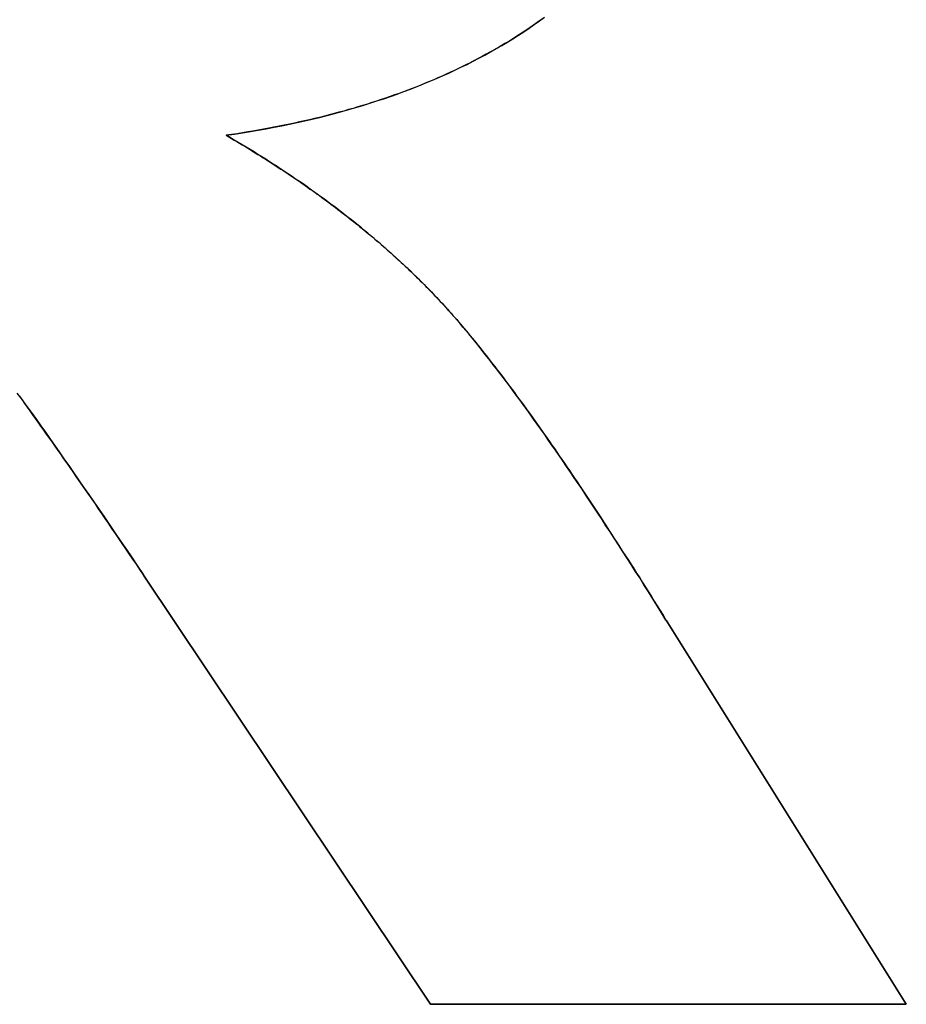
# Model space of a CAD drawing. Extents: x -4.2 to 4.1, y -6.8 to 5.8.
# Tile 108 of 214: x -1.2106 to -1.1544, y -4.1246 to -4.0621. Entities that reach past the tile are written whole.
import ezdxf

# ---------------------------------------------------------------- set-up
doc = ezdxf.new("R2010")
doc.units = 0
doc.layers.get('0').update_dxf_attribs({"linetype": 'CONTINUOUS'})

# ---------------------------------------------------------------- blocks, each defined once
blk = doc.blocks.new('*U1')
for p, q in [((-1.197511, -4.069459, 4.435), (-1.197511, -4.069459, 4.4349)), ((-1.197511, -4.069459, 4.435), (-1.197511, -4.069459, 4.4349)), ((-1.184554, -4.124623, 4.435), (-1.202751, -4.097375, 4.435)), ((-1.202751, -4.097375, 4.435), (-1.202751, -4.097375, 4.4349)), ((-1.202751, -4.097375, 4.4349), (-1.184554, -4.124623, 4.4349)), ((-1.169595, -4.100233, 4.435), (-1.154352, -4.124623, 4.435)), ((-1.169595, -4.100233, 4.435), (-1.169595, -4.100233, 4.4349)), ((-1.154352, -4.124623, 4.4349), (-1.169595, -4.100233, 4.4349)), ((-1.154352, -4.124623, 4.435), (-1.184554, -4.124623, 4.435)), ((-1.184554, -4.124623, 4.4349), (-1.154352, -4.124623, 4.4349))]:
    blk.add_line(p, q)
at = {"extrusion": (0.831603, 0.555371, 0)}
for p, q in [((-1.184554, -4.124623, 4.435), (-1.202751, -4.097375, 4.435)), ((-1.202751, -4.097375, 4.435), (-1.202751, -4.097375, 4.4349)), ((-1.202751, -4.097375, 4.4349), (-1.184554, -4.124623, 4.4349)), ((-1.184554, -4.124623, 4.435), (-1.184554, -4.124623, 4.4349))]:
    blk.add_line(p, q, dxfattribs=at)
at = {"extrusion": (-0.847998, -0.529999, 0)}
for p, q in [((-1.169595, -4.100233, 4.435), (-1.154352, -4.124623, 4.435)), ((-1.169595, -4.100233, 4.435), (-1.169595, -4.100233, 4.4349)), ((-1.154352, -4.124623, 4.4349), (-1.169595, -4.100233, 4.4349)), ((-1.154352, -4.124623, 4.435), (-1.154352, -4.124623, 4.4349))]:
    blk.add_line(p, q, dxfattribs=at)
at = {"extrusion": (0, 1, 0)}
for p, q in [((-1.154352, -4.124623, 4.435), (-1.184554, -4.124623, 4.435)), ((-1.184554, -4.124623, 4.435), (-1.184554, -4.124623, 4.4349)), ((-1.184554, -4.124623, 4.4349), (-1.154352, -4.124623, 4.4349)), ((-1.154352, -4.124623, 4.435), (-1.154352, -4.124623, 4.4349))]:
    blk.add_line(p, q, dxfattribs=at)
for points in [[(-1.17734, -4.062, 4.435), (-1.17756, -4.06215, 4.435), (-1.17778, -4.06231, 4.435), (-1.178, -4.06246, 4.435), (-1.17822, -4.06261, 4.435), (-1.17844, -4.06276, 4.435), (-1.17866, -4.06291, 4.435), (-1.17889, -4.06306, 4.435), (-1.17912, -4.06321, 4.435), (-1.17935, -4.06335, 4.435), (-1.17958, -4.0635, 4.435), (-1.17982, -4.06364, 4.435), (-1.18005, -4.06378, 4.435), (-1.18029, -4.06392, 4.435), (-1.18053, -4.06405, 4.435), (-1.18077, -4.06419, 4.435), (-1.18101, -4.06432, 4.435), (-1.18126, -4.06446, 4.435), (-1.18151, -4.06459, 4.435), (-1.18175, -4.06472, 4.435), (-1.182, -4.06485, 4.435), (-1.18226, -4.06497, 4.435), (-1.18251, -4.0651, 4.435), (-1.18277, -4.06522, 4.435), (-1.18302, -4.06534, 4.435), (-1.18328, -4.06546, 4.435), (-1.18354, -4.06558, 4.435), (-1.18381, -4.0657, 4.435), (-1.18407, -4.06582, 4.435), (-1.18434, -4.06593, 4.435), (-1.18461, -4.06605, 4.435), (-1.18488, -4.06616, 4.435), (-1.18515, -4.06627, 4.435), (-1.18542, -4.06638, 4.435), (-1.1857, -4.06649, 4.435), (-1.18598, -4.06659, 4.435), (-1.18626, -4.0667, 4.435), (-1.18654, -4.0668, 4.435), (-1.18682, -4.0669, 4.435), (-1.1871, -4.067, 4.435), (-1.18739, -4.0671, 4.435), (-1.18768, -4.06719, 4.435), (-1.18797, -4.06729, 4.435), (-1.18826, -4.06738, 4.435), (-1.18855, -4.06748, 4.435), (-1.18885, -4.06757, 4.435), (-1.18915, -4.06766, 4.435), (-1.18945, -4.06775, 4.435), (-1.18975, -4.06783, 4.435), (-1.19005, -4.06792, 4.435), (-1.19035, -4.068, 4.435), (-1.19066, -4.06808, 4.435), (-1.19097, -4.06816, 4.435), (-1.19128, -4.06824, 4.435), (-1.19159, -4.06832, 4.435), (-1.1919, -4.0684, 4.435), (-1.19222, -4.06847, 4.435), (-1.19254, -4.06854, 4.435), (-1.19286, -4.06861, 4.435), (-1.19318, -4.06868, 4.435), (-1.1935, -4.06875, 4.435), (-1.19382, -4.06882, 4.435), (-1.19415, -4.06889, 4.435), (-1.19448, -4.06895, 4.435), (-1.19481, -4.06901, 4.435), (-1.19514, -4.06907, 4.435), (-1.19547, -4.06913, 4.435), (-1.19581, -4.06919, 4.435), (-1.19614, -4.06925, 4.435), (-1.19648, -4.0693, 4.435), (-1.19682, -4.06936, 4.435), (-1.19717, -4.06941, 4.435), (-1.19751, -4.06946, 4.435)], [(-1.17734, -4.062, 4.435), (-1.17756, -4.06215, 4.435), (-1.17778, -4.06231, 4.435), (-1.178, -4.06246, 4.435), (-1.17822, -4.06261, 4.435), (-1.17844, -4.06276, 4.435), (-1.17866, -4.06291, 4.435), (-1.17889, -4.06306, 4.435), (-1.17912, -4.06321, 4.435), (-1.17935, -4.06335, 4.435), (-1.17958, -4.0635, 4.435), (-1.17982, -4.06364, 4.435), (-1.18005, -4.06378, 4.435), (-1.18029, -4.06392, 4.435), (-1.18053, -4.06405, 4.435), (-1.18077, -4.06419, 4.435), (-1.18101, -4.06432, 4.435), (-1.18126, -4.06446, 4.435), (-1.18151, -4.06459, 4.435), (-1.18175, -4.06472, 4.435), (-1.182, -4.06485, 4.435), (-1.18226, -4.06497, 4.435), (-1.18251, -4.0651, 4.435), (-1.18277, -4.06522, 4.435), (-1.18302, -4.06534, 4.435), (-1.18328, -4.06546, 4.435), (-1.18354, -4.06558, 4.435), (-1.18381, -4.0657, 4.435), (-1.18407, -4.06582, 4.435), (-1.18434, -4.06593, 4.435), (-1.18461, -4.06605, 4.435), (-1.18488, -4.06616, 4.435), (-1.18515, -4.06627, 4.435), (-1.18542, -4.06638, 4.435), (-1.1857, -4.06649, 4.435), (-1.18598, -4.06659, 4.435), (-1.18626, -4.0667, 4.435), (-1.18654, -4.0668, 4.435), (-1.18682, -4.0669, 4.435), (-1.1871, -4.067, 4.435), (-1.18739, -4.0671, 4.435), (-1.18768, -4.06719, 4.435), (-1.18797, -4.06729, 4.435), (-1.18826, -4.06738, 4.435), (-1.18855, -4.06748, 4.435), (-1.18885, -4.06757, 4.435), (-1.18915, -4.06766, 4.435), (-1.18945, -4.06775, 4.435), (-1.18975, -4.06783, 4.435), (-1.19005, -4.06792, 4.435), (-1.19035, -4.068, 4.435), (-1.19066, -4.06808, 4.435), (-1.19097, -4.06816, 4.435), (-1.19128, -4.06824, 4.435), (-1.19159, -4.06832, 4.435), (-1.1919, -4.0684, 4.435), (-1.19222, -4.06847, 4.435), (-1.19254, -4.06854, 4.435), (-1.19286, -4.06861, 4.435), (-1.19318, -4.06868, 4.435), (-1.1935, -4.06875, 4.435), (-1.19382, -4.06882, 4.435), (-1.19415, -4.06889, 4.435), (-1.19448, -4.06895, 4.435), (-1.19481, -4.06901, 4.435), (-1.19514, -4.06907, 4.435), (-1.19547, -4.06913, 4.435), (-1.19581, -4.06919, 4.435), (-1.19614, -4.06925, 4.435), (-1.19648, -4.0693, 4.435), (-1.19682, -4.06936, 4.435), (-1.19717, -4.06941, 4.435), (-1.19751, -4.06946, 4.435)], [(-1.19751, -4.06946, 4.4349), (-1.19699, -4.06938, 4.4349), (-1.19648, -4.0693, 4.4349), (-1.19597, -4.06922, 4.4349), (-1.19547, -4.06913, 4.4349), (-1.19497, -4.06904, 4.4349), (-1.19447, -4.06895, 4.4349), (-1.19398, -4.06885, 4.4349), (-1.19349, -4.06875, 4.4349), (-1.193, -4.06865, 4.4349), (-1.19252, -4.06854, 4.4349), (-1.19205, -4.06843, 4.4349), (-1.19158, -4.06832, 4.4349), (-1.19111, -4.0682, 4.4349), (-1.19064, -4.06808, 4.4349), (-1.19018, -4.06795, 4.4349), (-1.18973, -4.06783, 4.4349), (-1.18928, -4.0677, 4.4349), (-1.18883, -4.06756, 4.4349), (-1.18839, -4.06742, 4.4349), (-1.18795, -4.06728, 4.4349), (-1.18751, -4.06714, 4.4349), (-1.18708, -4.06699, 4.4349), (-1.18665, -4.06684, 4.4349), (-1.18623, -4.06669, 4.4349), (-1.18581, -4.06653, 4.4349), (-1.1854, -4.06637, 4.4349), (-1.18498, -4.0662, 4.4349), (-1.18458, -4.06603, 4.4349), (-1.18417, -4.06586, 4.4349), (-1.18378, -4.06569, 4.4349), (-1.18338, -4.06551, 4.4349), (-1.18299, -4.06533, 4.4349), (-1.18261, -4.06514, 4.4349), (-1.18222, -4.06496, 4.4349), (-1.18184, -4.06476, 4.4349), (-1.18147, -4.06457, 4.4349), (-1.1811, -4.06437, 4.4349), (-1.18074, -4.06417, 4.4349), (-1.18037, -4.06396, 4.4349), (-1.18002, -4.06376, 4.4349), (-1.17966, -4.06354, 4.4349), (-1.17931, -4.06333, 4.4349), (-1.17897, -4.06311, 4.4349), (-1.17863, -4.06289, 4.4349), (-1.17829, -4.06266, 4.4349), (-1.17796, -4.06243, 4.4349), (-1.17763, -4.0622, 4.4349), (-1.1773, -4.06197, 4.4349)], [(-1.19751, -4.06946, 4.4349), (-1.19699, -4.06938, 4.4349), (-1.19648, -4.0693, 4.4349), (-1.19597, -4.06922, 4.4349), (-1.19547, -4.06913, 4.4349), (-1.19497, -4.06904, 4.4349), (-1.19447, -4.06895, 4.4349), (-1.19398, -4.06885, 4.4349), (-1.19349, -4.06875, 4.4349), (-1.193, -4.06865, 4.4349), (-1.19252, -4.06854, 4.4349), (-1.19205, -4.06843, 4.4349), (-1.19158, -4.06832, 4.4349), (-1.19111, -4.0682, 4.4349), (-1.19064, -4.06808, 4.4349), (-1.19018, -4.06795, 4.4349), (-1.18973, -4.06783, 4.4349), (-1.18928, -4.0677, 4.4349), (-1.18883, -4.06756, 4.4349), (-1.18839, -4.06742, 4.4349), (-1.18795, -4.06728, 4.4349), (-1.18751, -4.06714, 4.4349), (-1.18708, -4.06699, 4.4349), (-1.18665, -4.06684, 4.4349), (-1.18623, -4.06669, 4.4349), (-1.18581, -4.06653, 4.4349), (-1.1854, -4.06637, 4.4349), (-1.18498, -4.0662, 4.4349), (-1.18458, -4.06603, 4.4349), (-1.18417, -4.06586, 4.4349), (-1.18378, -4.06569, 4.4349), (-1.18338, -4.06551, 4.4349), (-1.18299, -4.06533, 4.4349), (-1.18261, -4.06514, 4.4349), (-1.18222, -4.06496, 4.4349), (-1.18184, -4.06476, 4.4349), (-1.18147, -4.06457, 4.4349), (-1.1811, -4.06437, 4.4349), (-1.18074, -4.06417, 4.4349), (-1.18037, -4.06396, 4.4349), (-1.18002, -4.06376, 4.4349), (-1.17966, -4.06354, 4.4349), (-1.17931, -4.06333, 4.4349), (-1.17897, -4.06311, 4.4349), (-1.17863, -4.06289, 4.4349), (-1.17829, -4.06266, 4.4349), (-1.17796, -4.06243, 4.4349), (-1.17763, -4.0622, 4.4349), (-1.1773, -4.06197, 4.4349)], [(-1.19751, -4.06946, 4.435), (-1.19734, -4.06956, 4.435), (-1.19717, -4.06966, 4.435), (-1.197, -4.06976, 4.435), (-1.19683, -4.06986, 4.435), (-1.19666, -4.06996, 4.435), (-1.19649, -4.07006, 4.435), (-1.19633, -4.07016, 4.435), (-1.19616, -4.07026, 4.435), (-1.19599, -4.07037, 4.435), (-1.19583, -4.07047, 4.435), (-1.19566, -4.07057, 4.435), (-1.1955, -4.07067, 4.435), (-1.19533, -4.07077, 4.435), (-1.19517, -4.07088, 4.435), (-1.19501, -4.07098, 4.435), (-1.19485, -4.07108, 4.435), (-1.19468, -4.07119, 4.435), (-1.19452, -4.07129, 4.435), (-1.19436, -4.07139, 4.435), (-1.1942, -4.0715, 4.435), (-1.19405, -4.0716, 4.435), (-1.19389, -4.0717, 4.435), (-1.19373, -4.07181, 4.435), (-1.19357, -4.07191, 4.435), (-1.19342, -4.07202, 4.435), (-1.19326, -4.07212, 4.435), (-1.19311, -4.07223, 4.435), (-1.19295, -4.07233, 4.435), (-1.1928, -4.07244, 4.435), (-1.19265, -4.07255, 4.435), (-1.19249, -4.07265, 4.435), (-1.19234, -4.07276, 4.435), (-1.19219, -4.07287, 4.435), (-1.19204, -4.07297, 4.435), (-1.19189, -4.07308, 4.435), (-1.19174, -4.07319, 4.435), (-1.19159, -4.07329, 4.435), (-1.19144, -4.0734, 4.435), (-1.1913, -4.07351, 4.435), (-1.19115, -4.07362, 4.435), (-1.191, -4.07373, 4.435), (-1.19086, -4.07383, 4.435), (-1.19071, -4.07394, 4.435), (-1.19057, -4.07405, 4.435), (-1.19042, -4.07416, 4.435), (-1.19028, -4.07427, 4.435), (-1.19014, -4.07438, 4.435), (-1.19, -4.07449, 4.435), (-1.18986, -4.0746, 4.435), (-1.18971, -4.07471, 4.435), (-1.18957, -4.07482, 4.435), (-1.18944, -4.07493, 4.435), (-1.1893, -4.07504, 4.435), (-1.18916, -4.07515, 4.435), (-1.18902, -4.07526, 4.435), (-1.18888, -4.07537, 4.435), (-1.18875, -4.07549, 4.435), (-1.18861, -4.0756, 4.435), (-1.18848, -4.07571, 4.435), (-1.18834, -4.07582, 4.435), (-1.18821, -4.07593, 4.435), (-1.18808, -4.07605, 4.435), (-1.18794, -4.07616, 4.435), (-1.18781, -4.07627, 4.435), (-1.18768, -4.07639, 4.435), (-1.18755, -4.0765, 4.435), (-1.18742, -4.07661, 4.435), (-1.18729, -4.07673, 4.435), (-1.18716, -4.07684, 4.435), (-1.18703, -4.07695, 4.435), (-1.18691, -4.07707, 4.435), (-1.18678, -4.07718, 4.435), (-1.18665, -4.0773, 4.435), (-1.18653, -4.07741, 4.435), (-1.1864, -4.07753, 4.435), (-1.18628, -4.07764, 4.435), (-1.18616, -4.07776, 4.435), (-1.18603, -4.07788, 4.435), (-1.18591, -4.07799, 4.435), (-1.18579, -4.07811, 4.435), (-1.18567, -4.07823, 4.435), (-1.18555, -4.07834, 4.435), (-1.18543, -4.07846, 4.435), (-1.18531, -4.07858, 4.435), (-1.18519, -4.07869, 4.435), (-1.18507, -4.07881, 4.435), (-1.18495, -4.07893, 4.435), (-1.18484, -4.07905, 4.435), (-1.18472, -4.07917, 4.435), (-1.18461, -4.07928, 4.435), (-1.18449, -4.0794, 4.435), (-1.18438, -4.07952, 4.435), (-1.18426, -4.07964, 4.435), (-1.18415, -4.07976, 4.435), (-1.18404, -4.07988, 4.435), (-1.18393, -4.08, 4.435), (-1.18381, -4.08012, 4.435), (-1.1837, -4.08024, 4.435), (-1.18359, -4.08037, 4.435), (-1.18347, -4.0805, 4.435), (-1.18336, -4.08063, 4.435), (-1.18324, -4.08076, 4.435), (-1.18312, -4.08089, 4.435), (-1.183, -4.08103, 4.435), (-1.18288, -4.08116, 4.435), (-1.18276, -4.0813, 4.435), (-1.18264, -4.08144, 4.435), (-1.18252, -4.08159, 4.435), (-1.1824, -4.08173, 4.435), (-1.18228, -4.08188, 4.435), (-1.18215, -4.08203, 4.435), (-1.18203, -4.08218, 4.435), (-1.1819, -4.08233, 4.435), (-1.18178, -4.08249, 4.435), (-1.18165, -4.08264, 4.435), (-1.18152, -4.0828, 4.435), (-1.18139, -4.08296, 4.435), (-1.18126, -4.08312, 4.435), (-1.18113, -4.08329, 4.435), (-1.181, -4.08346, 4.435), (-1.18087, -4.08362, 4.435), (-1.18073, -4.08379, 4.435), (-1.1806, -4.08397, 4.435), (-1.18047, -4.08414, 4.435), (-1.18033, -4.08432, 4.435), (-1.18019, -4.08449, 4.435), (-1.18006, -4.08467, 4.435), (-1.17992, -4.08486, 4.435), (-1.17978, -4.08504, 4.435), (-1.17964, -4.08523, 4.435), (-1.1795, -4.08541, 4.435), (-1.17936, -4.0856, 4.435), (-1.17922, -4.08579, 4.435), (-1.17908, -4.08599, 4.435), (-1.17893, -4.08618, 4.435), (-1.17879, -4.08638, 4.435), (-1.17864, -4.08658, 4.435), (-1.1785, -4.08678, 4.435), (-1.17835, -4.08699, 4.435), (-1.1782, -4.08719, 4.435), (-1.17805, -4.0874, 4.435), (-1.17791, -4.08761, 4.435), (-1.17776, -4.08782, 4.435), (-1.1776, -4.08803, 4.435), (-1.17745, -4.08825, 4.435), (-1.1773, -4.08846, 4.435), (-1.17715, -4.08868, 4.435), (-1.17699, -4.0889, 4.435), (-1.17684, -4.08912, 4.435), (-1.17668, -4.08935, 4.435), (-1.17653, -4.08958, 4.435), (-1.17637, -4.0898, 4.435), (-1.17621, -4.09004, 4.435), (-1.17605, -4.09027, 4.435), (-1.17589, -4.0905, 4.435), (-1.17573, -4.09074, 4.435), (-1.17557, -4.09098, 4.435), (-1.17541, -4.09122, 4.435), (-1.17524, -4.09146, 4.435), (-1.17508, -4.0917, 4.435), (-1.17492, -4.09195, 4.435), (-1.17475, -4.0922, 4.435), (-1.17458, -4.09245, 4.435), (-1.17442, -4.0927, 4.435), (-1.17425, -4.09295, 4.435), (-1.17408, -4.09321, 4.435), (-1.17391, -4.09347, 4.435), (-1.17374, -4.09373, 4.435), (-1.17357, -4.09399, 4.435), (-1.1734, -4.09425, 4.435), (-1.17322, -4.09452, 4.435), (-1.17305, -4.09478, 4.435), (-1.17288, -4.09505, 4.435), (-1.1727, -4.09532, 4.435), (-1.17252, -4.0956, 4.435), (-1.17235, -4.09587, 4.435), (-1.17217, -4.09615, 4.435), (-1.17199, -4.09643, 4.435), (-1.17181, -4.09671, 4.435), (-1.17163, -4.09699, 4.435), (-1.17145, -4.09728, 4.435), (-1.17127, -4.09756, 4.435), (-1.17109, -4.09785, 4.435), (-1.1709, -4.09814, 4.435), (-1.17072, -4.09844, 4.435), (-1.17053, -4.09873, 4.435), (-1.17035, -4.09903, 4.435), (-1.17016, -4.09933, 4.435), (-1.16997, -4.09963, 4.435), (-1.16978, -4.09993, 4.435), (-1.1696, -4.10023, 4.435)], [(-1.19751, -4.06946, 4.435), (-1.19734, -4.06956, 4.435), (-1.19717, -4.06966, 4.435), (-1.197, -4.06976, 4.435), (-1.19683, -4.06986, 4.435), (-1.19666, -4.06996, 4.435), (-1.19649, -4.07006, 4.435), (-1.19633, -4.07016, 4.435), (-1.19616, -4.07026, 4.435), (-1.19599, -4.07037, 4.435), (-1.19583, -4.07047, 4.435), (-1.19566, -4.07057, 4.435), (-1.1955, -4.07067, 4.435), (-1.19533, -4.07077, 4.435), (-1.19517, -4.07088, 4.435), (-1.19501, -4.07098, 4.435), (-1.19485, -4.07108, 4.435), (-1.19468, -4.07119, 4.435), (-1.19452, -4.07129, 4.435), (-1.19436, -4.07139, 4.435), (-1.1942, -4.0715, 4.435), (-1.19405, -4.0716, 4.435), (-1.19389, -4.0717, 4.435), (-1.19373, -4.07181, 4.435), (-1.19357, -4.07191, 4.435), (-1.19342, -4.07202, 4.435), (-1.19326, -4.07212, 4.435), (-1.19311, -4.07223, 4.435), (-1.19295, -4.07233, 4.435), (-1.1928, -4.07244, 4.435), (-1.19265, -4.07255, 4.435), (-1.19249, -4.07265, 4.435), (-1.19234, -4.07276, 4.435), (-1.19219, -4.07287, 4.435), (-1.19204, -4.07297, 4.435), (-1.19189, -4.07308, 4.435), (-1.19174, -4.07319, 4.435), (-1.19159, -4.07329, 4.435), (-1.19144, -4.0734, 4.435), (-1.1913, -4.07351, 4.435), (-1.19115, -4.07362, 4.435), (-1.191, -4.07373, 4.435), (-1.19086, -4.07383, 4.435), (-1.19071, -4.07394, 4.435), (-1.19057, -4.07405, 4.435), (-1.19042, -4.07416, 4.435), (-1.19028, -4.07427, 4.435), (-1.19014, -4.07438, 4.435), (-1.19, -4.07449, 4.435), (-1.18986, -4.0746, 4.435), (-1.18971, -4.07471, 4.435), (-1.18957, -4.07482, 4.435), (-1.18944, -4.07493, 4.435), (-1.1893, -4.07504, 4.435), (-1.18916, -4.07515, 4.435), (-1.18902, -4.07526, 4.435), (-1.18888, -4.07537, 4.435), (-1.18875, -4.07549, 4.435), (-1.18861, -4.0756, 4.435), (-1.18848, -4.07571, 4.435), (-1.18834, -4.07582, 4.435), (-1.18821, -4.07593, 4.435), (-1.18808, -4.07605, 4.435), (-1.18794, -4.07616, 4.435), (-1.18781, -4.07627, 4.435), (-1.18768, -4.07639, 4.435), (-1.18755, -4.0765, 4.435), (-1.18742, -4.07661, 4.435), (-1.18729, -4.07673, 4.435), (-1.18716, -4.07684, 4.435), (-1.18703, -4.07695, 4.435), (-1.18691, -4.07707, 4.435), (-1.18678, -4.07718, 4.435), (-1.18665, -4.0773, 4.435), (-1.18653, -4.07741, 4.435), (-1.1864, -4.07753, 4.435), (-1.18628, -4.07764, 4.435), (-1.18616, -4.07776, 4.435), (-1.18603, -4.07788, 4.435), (-1.18591, -4.07799, 4.435), (-1.18579, -4.07811, 4.435), (-1.18567, -4.07823, 4.435), (-1.18555, -4.07834, 4.435), (-1.18543, -4.07846, 4.435), (-1.18531, -4.07858, 4.435), (-1.18519, -4.07869, 4.435), (-1.18507, -4.07881, 4.435), (-1.18495, -4.07893, 4.435), (-1.18484, -4.07905, 4.435), (-1.18472, -4.07917, 4.435), (-1.18461, -4.07928, 4.435), (-1.18449, -4.0794, 4.435), (-1.18438, -4.07952, 4.435), (-1.18426, -4.07964, 4.435), (-1.18415, -4.07976, 4.435), (-1.18404, -4.07988, 4.435), (-1.18393, -4.08, 4.435), (-1.18381, -4.08012, 4.435), (-1.1837, -4.08024, 4.435), (-1.18359, -4.08037, 4.435), (-1.18347, -4.0805, 4.435), (-1.18336, -4.08063, 4.435), (-1.18324, -4.08076, 4.435), (-1.18312, -4.08089, 4.435), (-1.183, -4.08103, 4.435), (-1.18288, -4.08116, 4.435), (-1.18276, -4.0813, 4.435), (-1.18264, -4.08144, 4.435), (-1.18252, -4.08159, 4.435), (-1.1824, -4.08173, 4.435), (-1.18228, -4.08188, 4.435), (-1.18215, -4.08203, 4.435), (-1.18203, -4.08218, 4.435), (-1.1819, -4.08233, 4.435), (-1.18178, -4.08249, 4.435), (-1.18165, -4.08264, 4.435), (-1.18152, -4.0828, 4.435), (-1.18139, -4.08296, 4.435), (-1.18126, -4.08312, 4.435), (-1.18113, -4.08329, 4.435), (-1.181, -4.08346, 4.435), (-1.18087, -4.08362, 4.435), (-1.18073, -4.08379, 4.435), (-1.1806, -4.08397, 4.435), (-1.18047, -4.08414, 4.435), (-1.18033, -4.08432, 4.435), (-1.18019, -4.08449, 4.435), (-1.18006, -4.08467, 4.435), (-1.17992, -4.08486, 4.435), (-1.17978, -4.08504, 4.435), (-1.17964, -4.08523, 4.435), (-1.1795, -4.08541, 4.435), (-1.17936, -4.0856, 4.435), (-1.17922, -4.08579, 4.435), (-1.17908, -4.08599, 4.435), (-1.17893, -4.08618, 4.435), (-1.17879, -4.08638, 4.435), (-1.17864, -4.08658, 4.435), (-1.1785, -4.08678, 4.435), (-1.17835, -4.08699, 4.435), (-1.1782, -4.08719, 4.435), (-1.17805, -4.0874, 4.435), (-1.17791, -4.08761, 4.435), (-1.17776, -4.08782, 4.435), (-1.1776, -4.08803, 4.435), (-1.17745, -4.08825, 4.435), (-1.1773, -4.08846, 4.435), (-1.17715, -4.08868, 4.435), (-1.17699, -4.0889, 4.435), (-1.17684, -4.08912, 4.435), (-1.17668, -4.08935, 4.435), (-1.17653, -4.08958, 4.435), (-1.17637, -4.0898, 4.435), (-1.17621, -4.09004, 4.435), (-1.17605, -4.09027, 4.435), (-1.17589, -4.0905, 4.435), (-1.17573, -4.09074, 4.435), (-1.17557, -4.09098, 4.435), (-1.17541, -4.09122, 4.435), (-1.17524, -4.09146, 4.435), (-1.17508, -4.0917, 4.435), (-1.17492, -4.09195, 4.435), (-1.17475, -4.0922, 4.435), (-1.17458, -4.09245, 4.435), (-1.17442, -4.0927, 4.435), (-1.17425, -4.09295, 4.435), (-1.17408, -4.09321, 4.435), (-1.17391, -4.09347, 4.435), (-1.17374, -4.09373, 4.435), (-1.17357, -4.09399, 4.435), (-1.1734, -4.09425, 4.435), (-1.17322, -4.09452, 4.435), (-1.17305, -4.09478, 4.435), (-1.17288, -4.09505, 4.435), (-1.1727, -4.09532, 4.435), (-1.17252, -4.0956, 4.435), (-1.17235, -4.09587, 4.435), (-1.17217, -4.09615, 4.435), (-1.17199, -4.09643, 4.435), (-1.17181, -4.09671, 4.435), (-1.17163, -4.09699, 4.435), (-1.17145, -4.09728, 4.435), (-1.17127, -4.09756, 4.435), (-1.17109, -4.09785, 4.435), (-1.1709, -4.09814, 4.435), (-1.17072, -4.09844, 4.435), (-1.17053, -4.09873, 4.435), (-1.17035, -4.09903, 4.435), (-1.17016, -4.09933, 4.435), (-1.16997, -4.09963, 4.435), (-1.16978, -4.09993, 4.435), (-1.1696, -4.10023, 4.435)], [(-1.1696, -4.10023, 4.4349), (-1.16988, -4.09978, 4.4349), (-1.17016, -4.09932, 4.4349), (-1.17044, -4.09888, 4.4349), (-1.17072, -4.09843, 4.4349), (-1.171, -4.09799, 4.4349), (-1.17127, -4.09756, 4.4349), (-1.17155, -4.09713, 4.4349), (-1.17182, -4.0967, 4.4349), (-1.17209, -4.09628, 4.4349), (-1.17235, -4.09586, 4.4349), (-1.17262, -4.09545, 4.4349), (-1.17288, -4.09504, 4.4349), (-1.17315, -4.09464, 4.4349), (-1.17341, -4.09424, 4.4349), (-1.17366, -4.09384, 4.4349), (-1.17392, -4.09345, 4.4349), (-1.17418, -4.09306, 4.4349), (-1.17443, -4.09268, 4.4349), (-1.17468, -4.0923, 4.4349), (-1.17493, -4.09193, 4.4349), (-1.17518, -4.09156, 4.4349), (-1.17542, -4.0912, 4.4349), (-1.17566, -4.09084, 4.4349), (-1.17591, -4.09048, 4.4349), (-1.17615, -4.09013, 4.4349), (-1.17638, -4.08978, 4.4349), (-1.17662, -4.08944, 4.4349), (-1.17686, -4.0891, 4.4349), (-1.17709, -4.08877, 4.4349), (-1.17732, -4.08844, 4.4349), (-1.17755, -4.08811, 4.4349), (-1.17777, -4.08779, 4.4349), (-1.178, -4.08747, 4.4349), (-1.17822, -4.08716, 4.4349), (-1.17844, -4.08686, 4.4349), (-1.17866, -4.08655, 4.4349), (-1.17888, -4.08625, 4.4349), (-1.1791, -4.08596, 4.4349), (-1.17931, -4.08567, 4.4349), (-1.17952, -4.08538, 4.4349), (-1.17973, -4.0851, 4.4349), (-1.17994, -4.08483, 4.4349), (-1.18015, -4.08455, 4.4349), (-1.18035, -4.08429, 4.4349), (-1.18056, -4.08402, 4.4349), (-1.18076, -4.08376, 4.4349), (-1.18096, -4.08351, 4.4349), (-1.18116, -4.08326, 4.4349), (-1.18135, -4.08301, 4.4349), (-1.18155, -4.08277, 4.4349), (-1.18174, -4.08253, 4.4349), (-1.18193, -4.0823, 4.4349), (-1.18212, -4.08207, 4.4349), (-1.1823, -4.08185, 4.4349), (-1.18249, -4.08163, 4.4349), (-1.18267, -4.08141, 4.4349), (-1.18285, -4.0812, 4.4349), (-1.18303, -4.081, 4.4349), (-1.18321, -4.08079, 4.4349), (-1.18338, -4.0806, 4.4349), (-1.18356, -4.0804, 4.4349), (-1.18373, -4.08021, 4.4349), (-1.1839, -4.08003, 4.4349), (-1.18407, -4.07985, 4.4349), (-1.18424, -4.07967, 4.4349), (-1.18441, -4.07949, 4.4349), (-1.18458, -4.07931, 4.4349), (-1.18475, -4.07913, 4.4349), (-1.18493, -4.07896, 4.4349), (-1.1851, -4.07878, 4.4349), (-1.18528, -4.0786, 4.4349), (-1.18546, -4.07843, 4.4349), (-1.18564, -4.07825, 4.4349), (-1.18582, -4.07807, 4.4349), (-1.18601, -4.0779, 4.4349), (-1.18619, -4.07773, 4.4349), (-1.18638, -4.07755, 4.4349), (-1.18657, -4.07738, 4.4349), (-1.18676, -4.07721, 4.4349), (-1.18695, -4.07703, 4.4349), (-1.18714, -4.07686, 4.4349), (-1.18733, -4.07669, 4.4349), (-1.18753, -4.07652, 4.4349), (-1.18772, -4.07635, 4.4349), (-1.18792, -4.07618, 4.4349), (-1.18812, -4.07601, 4.4349), (-1.18832, -4.07584, 4.4349), (-1.18852, -4.07567, 4.4349), (-1.18873, -4.0755, 4.4349), (-1.18893, -4.07533, 4.4349), (-1.18914, -4.07517, 4.4349), (-1.18935, -4.075, 4.4349), (-1.18956, -4.07483, 4.4349), (-1.18977, -4.07467, 4.4349), (-1.18998, -4.0745, 4.4349), (-1.19019, -4.07434, 4.4349), (-1.19041, -4.07417, 4.4349), (-1.19062, -4.07401, 4.4349), (-1.19084, -4.07385, 4.4349), (-1.19106, -4.07368, 4.4349), (-1.19128, -4.07352, 4.4349), (-1.1915, -4.07336, 4.4349), (-1.19173, -4.0732, 4.4349), (-1.19195, -4.07304, 4.4349), (-1.19218, -4.07287, 4.4349), (-1.1924, -4.07271, 4.4349), (-1.19263, -4.07255, 4.4349), (-1.19286, -4.0724, 4.4349), (-1.1931, -4.07224, 4.4349), (-1.19333, -4.07208, 4.4349), (-1.19356, -4.07192, 4.4349), (-1.1938, -4.07176, 4.4349), (-1.19404, -4.07161, 4.4349), (-1.19428, -4.07145, 4.4349), (-1.19452, -4.07129, 4.4349), (-1.19476, -4.07114, 4.4349), (-1.195, -4.07098, 4.4349), (-1.19525, -4.07083, 4.4349), (-1.19549, -4.07067, 4.4349), (-1.19574, -4.07052, 4.4349), (-1.19599, -4.07037, 4.4349), (-1.19624, -4.07022, 4.4349), (-1.19649, -4.07006, 4.4349), (-1.19674, -4.06991, 4.4349), (-1.197, -4.06976, 4.4349), (-1.19725, -4.06961, 4.4349), (-1.19751, -4.06946, 4.4349)], [(-1.1696, -4.10023, 4.4349), (-1.16988, -4.09978, 4.4349), (-1.17016, -4.09932, 4.4349), (-1.17044, -4.09888, 4.4349), (-1.17072, -4.09843, 4.4349), (-1.171, -4.09799, 4.4349), (-1.17127, -4.09756, 4.4349), (-1.17155, -4.09713, 4.4349), (-1.17182, -4.0967, 4.4349), (-1.17209, -4.09628, 4.4349), (-1.17235, -4.09586, 4.4349), (-1.17262, -4.09545, 4.4349), (-1.17288, -4.09504, 4.4349), (-1.17315, -4.09464, 4.4349), (-1.17341, -4.09424, 4.4349), (-1.17366, -4.09384, 4.4349), (-1.17392, -4.09345, 4.4349), (-1.17418, -4.09306, 4.4349), (-1.17443, -4.09268, 4.4349), (-1.17468, -4.0923, 4.4349), (-1.17493, -4.09193, 4.4349), (-1.17518, -4.09156, 4.4349), (-1.17542, -4.0912, 4.4349), (-1.17566, -4.09084, 4.4349), (-1.17591, -4.09048, 4.4349), (-1.17615, -4.09013, 4.4349), (-1.17638, -4.08978, 4.4349), (-1.17662, -4.08944, 4.4349), (-1.17686, -4.0891, 4.4349), (-1.17709, -4.08877, 4.4349), (-1.17732, -4.08844, 4.4349), (-1.17755, -4.08811, 4.4349), (-1.17777, -4.08779, 4.4349), (-1.178, -4.08747, 4.4349), (-1.17822, -4.08716, 4.4349), (-1.17844, -4.08686, 4.4349), (-1.17866, -4.08655, 4.4349), (-1.17888, -4.08625, 4.4349), (-1.1791, -4.08596, 4.4349), (-1.17931, -4.08567, 4.4349), (-1.17952, -4.08538, 4.4349), (-1.17973, -4.0851, 4.4349), (-1.17994, -4.08483, 4.4349), (-1.18015, -4.08455, 4.4349), (-1.18035, -4.08429, 4.4349), (-1.18056, -4.08402, 4.4349), (-1.18076, -4.08376, 4.4349), (-1.18096, -4.08351, 4.4349), (-1.18116, -4.08326, 4.4349), (-1.18135, -4.08301, 4.4349), (-1.18155, -4.08277, 4.4349), (-1.18174, -4.08253, 4.4349), (-1.18193, -4.0823, 4.4349), (-1.18212, -4.08207, 4.4349), (-1.1823, -4.08185, 4.4349), (-1.18249, -4.08163, 4.4349), (-1.18267, -4.08141, 4.4349), (-1.18285, -4.0812, 4.4349), (-1.18303, -4.081, 4.4349), (-1.18321, -4.08079, 4.4349), (-1.18338, -4.0806, 4.4349), (-1.18356, -4.0804, 4.4349), (-1.18373, -4.08021, 4.4349), (-1.1839, -4.08003, 4.4349), (-1.18407, -4.07985, 4.4349), (-1.18424, -4.07967, 4.4349), (-1.18441, -4.07949, 4.4349), (-1.18458, -4.07931, 4.4349), (-1.18475, -4.07913, 4.4349), (-1.18493, -4.07896, 4.4349), (-1.1851, -4.07878, 4.4349), (-1.18528, -4.0786, 4.4349), (-1.18546, -4.07843, 4.4349), (-1.18564, -4.07825, 4.4349), (-1.18582, -4.07807, 4.4349), (-1.18601, -4.0779, 4.4349), (-1.18619, -4.07773, 4.4349), (-1.18638, -4.07755, 4.4349), (-1.18657, -4.07738, 4.4349), (-1.18676, -4.07721, 4.4349), (-1.18695, -4.07703, 4.4349), (-1.18714, -4.07686, 4.4349), (-1.18733, -4.07669, 4.4349), (-1.18753, -4.07652, 4.4349), (-1.18772, -4.07635, 4.4349), (-1.18792, -4.07618, 4.4349), (-1.18812, -4.07601, 4.4349), (-1.18832, -4.07584, 4.4349), (-1.18852, -4.07567, 4.4349), (-1.18873, -4.0755, 4.4349), (-1.18893, -4.07533, 4.4349), (-1.18914, -4.07517, 4.4349), (-1.18935, -4.075, 4.4349), (-1.18956, -4.07483, 4.4349), (-1.18977, -4.07467, 4.4349), (-1.18998, -4.0745, 4.4349), (-1.19019, -4.07434, 4.4349), (-1.19041, -4.07417, 4.4349), (-1.19062, -4.07401, 4.4349), (-1.19084, -4.07385, 4.4349), (-1.19106, -4.07368, 4.4349), (-1.19128, -4.07352, 4.4349), (-1.1915, -4.07336, 4.4349), (-1.19173, -4.0732, 4.4349), (-1.19195, -4.07304, 4.4349), (-1.19218, -4.07287, 4.4349), (-1.1924, -4.07271, 4.4349), (-1.19263, -4.07255, 4.4349), (-1.19286, -4.0724, 4.4349), (-1.1931, -4.07224, 4.4349), (-1.19333, -4.07208, 4.4349), (-1.19356, -4.07192, 4.4349), (-1.1938, -4.07176, 4.4349), (-1.19404, -4.07161, 4.4349), (-1.19428, -4.07145, 4.4349), (-1.19452, -4.07129, 4.4349), (-1.19476, -4.07114, 4.4349), (-1.195, -4.07098, 4.4349), (-1.19525, -4.07083, 4.4349), (-1.19549, -4.07067, 4.4349), (-1.19574, -4.07052, 4.4349), (-1.19599, -4.07037, 4.4349), (-1.19624, -4.07022, 4.4349), (-1.19649, -4.07006, 4.4349), (-1.19674, -4.06991, 4.4349), (-1.197, -4.06976, 4.4349), (-1.19725, -4.06961, 4.4349), (-1.19751, -4.06946, 4.4349)], [(-1.20275, -4.09737, 4.435), (-1.20298, -4.09703, 4.435), (-1.20321, -4.09669, 4.435), (-1.20344, -4.09636, 4.435), (-1.20366, -4.09603, 4.435), (-1.20388, -4.0957, 4.435), (-1.20411, -4.09537, 4.435), (-1.20432, -4.09505, 4.435), (-1.20454, -4.09473, 4.435), (-1.20476, -4.09441, 4.435), (-1.20497, -4.09409, 4.435), (-1.20519, -4.09378, 4.435), (-1.2054, -4.09347, 4.435), (-1.20561, -4.09317, 4.435), (-1.20581, -4.09286, 4.435), (-1.20602, -4.09256, 4.435), (-1.20622, -4.09227, 4.435), (-1.20643, -4.09197, 4.435), (-1.20663, -4.09168, 4.435), (-1.20683, -4.0914, 4.435), (-1.20702, -4.09111, 4.435), (-1.20722, -4.09083, 4.435), (-1.20741, -4.09055, 4.435), (-1.2076, -4.09027, 4.435), (-1.2078, -4.09, 4.435), (-1.20798, -4.08973, 4.435), (-1.20817, -4.08946, 4.435), (-1.20836, -4.0892, 4.435), (-1.20854, -4.08894, 4.435), (-1.20872, -4.08868, 4.435), (-1.2089, -4.08843, 4.435), (-1.20908, -4.08817, 4.435), (-1.20926, -4.08792, 4.435), (-1.20943, -4.08768, 4.435), (-1.2096, -4.08744, 4.435), (-1.20977, -4.0872, 4.435), (-1.20994, -4.08696, 4.435), (-1.21011, -4.08672, 4.435), (-1.21028, -4.08649, 4.435), (-1.21044, -4.08626, 4.435), (-1.2106, -4.08604, 4.435), (-1.21077, -4.08582, 4.435)], [(-1.20275, -4.09737, 4.435), (-1.20298, -4.09703, 4.435), (-1.20321, -4.09669, 4.435), (-1.20344, -4.09636, 4.435), (-1.20366, -4.09603, 4.435), (-1.20388, -4.0957, 4.435), (-1.20411, -4.09537, 4.435), (-1.20432, -4.09505, 4.435), (-1.20454, -4.09473, 4.435), (-1.20476, -4.09441, 4.435), (-1.20497, -4.09409, 4.435), (-1.20519, -4.09378, 4.435), (-1.2054, -4.09347, 4.435), (-1.20561, -4.09317, 4.435), (-1.20581, -4.09286, 4.435), (-1.20602, -4.09256, 4.435), (-1.20622, -4.09227, 4.435), (-1.20643, -4.09197, 4.435), (-1.20663, -4.09168, 4.435), (-1.20683, -4.0914, 4.435), (-1.20702, -4.09111, 4.435), (-1.20722, -4.09083, 4.435), (-1.20741, -4.09055, 4.435), (-1.2076, -4.09027, 4.435), (-1.2078, -4.09, 4.435), (-1.20798, -4.08973, 4.435), (-1.20817, -4.08946, 4.435), (-1.20836, -4.0892, 4.435), (-1.20854, -4.08894, 4.435), (-1.20872, -4.08868, 4.435), (-1.2089, -4.08843, 4.435), (-1.20908, -4.08817, 4.435), (-1.20926, -4.08792, 4.435), (-1.20943, -4.08768, 4.435), (-1.2096, -4.08744, 4.435), (-1.20977, -4.0872, 4.435), (-1.20994, -4.08696, 4.435), (-1.21011, -4.08672, 4.435), (-1.21028, -4.08649, 4.435), (-1.21044, -4.08626, 4.435), (-1.2106, -4.08604, 4.435), (-1.21077, -4.08582, 4.435)], [(-1.21062, -4.08602, 4.4349), (-1.21036, -4.08638, 4.4349), (-1.21009, -4.08675, 4.4349), (-1.20982, -4.08713, 4.4349), (-1.20955, -4.08751, 4.4349), (-1.20927, -4.08791, 4.4349), (-1.20898, -4.08831, 4.4349), (-1.2087, -4.08871, 4.4349), (-1.2084, -4.08913, 4.4349), (-1.20811, -4.08955, 4.4349), (-1.20781, -4.08999, 4.4349), (-1.2075, -4.09042, 4.4349), (-1.20719, -4.09087, 4.4349), (-1.20687, -4.09133, 4.4349), (-1.20656, -4.09179, 4.4349), (-1.20623, -4.09226, 4.4349), (-1.2059, -4.09273, 4.4349), (-1.20557, -4.09322, 4.4349), (-1.20523, -4.09371, 4.4349), (-1.20489, -4.09421, 4.4349), (-1.20455, -4.09472, 4.4349), (-1.2042, -4.09524, 4.4349), (-1.20384, -4.09576, 4.4349), (-1.20348, -4.09629, 4.4349), (-1.20312, -4.09683, 4.4349), (-1.20275, -4.09737, 4.4349)], [(-1.21062, -4.08602, 4.4349), (-1.21036, -4.08638, 4.4349), (-1.21009, -4.08675, 4.4349), (-1.20982, -4.08713, 4.4349), (-1.20955, -4.08751, 4.4349), (-1.20927, -4.08791, 4.4349), (-1.20898, -4.08831, 4.4349), (-1.2087, -4.08871, 4.4349), (-1.2084, -4.08913, 4.4349), (-1.20811, -4.08955, 4.4349), (-1.20781, -4.08999, 4.4349), (-1.2075, -4.09042, 4.4349), (-1.20719, -4.09087, 4.4349), (-1.20687, -4.09133, 4.4349), (-1.20656, -4.09179, 4.4349), (-1.20623, -4.09226, 4.4349), (-1.2059, -4.09273, 4.4349), (-1.20557, -4.09322, 4.4349), (-1.20523, -4.09371, 4.4349), (-1.20489, -4.09421, 4.4349), (-1.20455, -4.09472, 4.4349), (-1.2042, -4.09524, 4.4349), (-1.20384, -4.09576, 4.4349), (-1.20348, -4.09629, 4.4349), (-1.20312, -4.09683, 4.4349), (-1.20275, -4.09737, 4.4349)]]:
    blk.add_polyline3d(points)

msp = doc.modelspace()

# ---------------------------------------------------------------- block references
msp.add_blockref('*U1', (0, 0))

doc.saveas('drawing.dxf')
